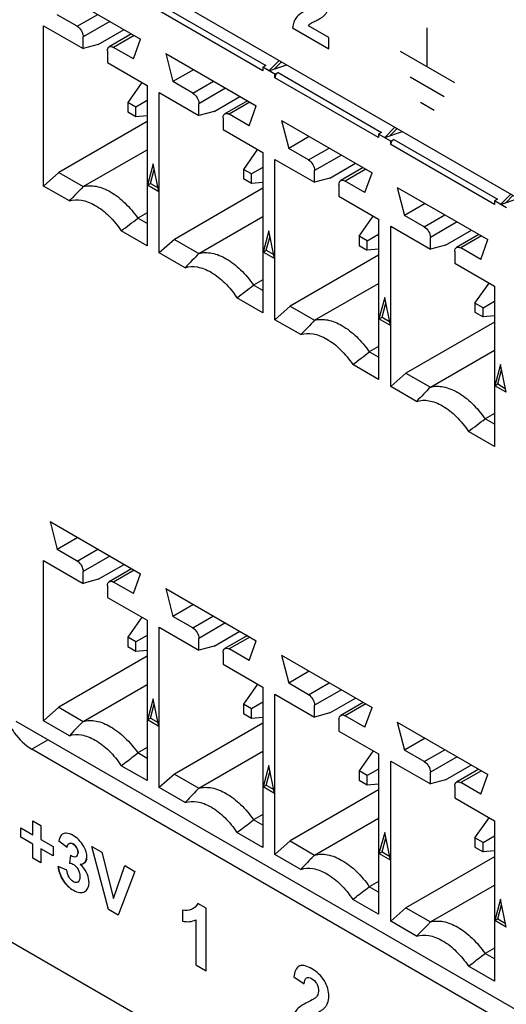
# Model space of a CAD drawing. Header units: inches. Extents: x 0 to 17, y 0 to 11.
# Tile 27 of 44: x 8.613 to 8.836, y 2.896 to 3.347. Entities that reach past the tile are written whole.
import ezdxf

# ---------------------------------------------------------------- set-up
doc = ezdxf.new("R2010")
doc.units = ezdxf.units.IN
doc.header["$LTSCALE"] = 0.935
doc.header["$MEASUREMENT"] = 0
doc.layers.get('0').update_dxf_attribs({"linetype": 'CONTINUOUS'})
doc.layers.add('03___PRT_ALL_CURVES', color=7, linetype='CONTINUOUS')

msp = doc.modelspace()

# ---------------------------------------------------------------- linework, layer by layer
at = {"color": 7, "linetype": 'Continuous'}
for p, q in [((8.61843, 3.39419), (9.26012, 3.02371)), ((8.62678, 3.36247), (8.66826, 3.33852)), ((8.72428, 3.32401), (8.67682, 3.35142)), ((8.67821, 3.35383), (8.72568, 3.32642)), ((8.63917, 3.34439), (8.63005, 3.34965)), ((8.63917, 3.34439), (8.64863, 3.34985)), ((8.6542, 3.34664), (8.64195, 3.33956)), ((8.62379, 3.27123), (8.62379, 3.34465)), ((8.62379, 3.34465), (8.64195, 3.33416)), ((8.64891, 3.33603), (8.66074, 3.34286)), ((8.64195, 3.33416), (8.64195, 3.33956)), ((8.66418, 3.34087), (8.6539, 3.33494)), ((8.66534, 3.34021), (8.65587, 3.33474)), ((8.66499, 3.32948), (8.66826, 3.33852)), ((8.64891, 3.33603), (8.64195, 3.33416)), ((8.65309, 3.33313), (8.65309, 3.32773)), ((8.66499, 3.32948), (8.65587, 3.33474)), ((8.67981, 3.33185), (8.68308, 3.31903)), ((8.67981, 3.33185), (8.72129, 3.3079)), ((8.73179, 3.32874), (8.72707, 3.32401)), ((8.65309, 3.32773), (8.67125, 3.31725)), ((8.69255, 3.3245), (8.68308, 3.31903)), ((8.72568, 3.32642), (8.72428, 3.32562)), ((8.72428, 3.32562), (8.72428, 3.32401)), ((8.72985, 3.32241), (8.72428, 3.32562)), ((8.72707, 3.32401), (8.73525, 3.32674)), ((8.72948, 3.32482), (8.73281, 3.32815)), ((8.72985, 3.32241), (8.73124, 3.32321)), ((8.72985, 3.3208), (8.72985, 3.32241)), ((8.77732, 3.2934), (8.72985, 3.3208)), ((8.73124, 3.32321), (8.77871, 3.29581)), ((8.66883, 3.31864), (8.66238, 3.30948)), ((8.67125, 3.31725), (8.67125, 3.24383)), ((8.6922, 3.31377), (8.68308, 3.31903)), ((8.6922, 3.31377), (8.70167, 3.31923)), ((8.70723, 3.31602), (8.69498, 3.30894)), ((8.67682, 3.24061), (8.67682, 3.31403)), ((8.67682, 3.31403), (8.69498, 3.30354)), ((8.70194, 3.30541), (8.71378, 3.31224)), ((8.66238, 3.30948), (8.66238, 3.30523)), ((8.66606, 3.30735), (8.66238, 3.30948)), ((8.67125, 3.31035), (8.66606, 3.30735)), ((8.66606, 3.30311), (8.66606, 3.30735)), ((8.69498, 3.30354), (8.69498, 3.30894)), ((8.71722, 3.31025), (8.70694, 3.30432)), ((8.71837, 3.30959), (8.7089, 3.30412)), ((8.71802, 3.29886), (8.72129, 3.3079)), ((8.66238, 3.30523), (8.66606, 3.30311)), ((8.66606, 3.30311), (8.67125, 3.30357)), ((8.70194, 3.30541), (8.69498, 3.30354)), ((8.70612, 3.30252), (8.70612, 3.29712)), ((8.71802, 3.29886), (8.7089, 3.30412)), ((8.67125, 3.30079), (8.63075, 3.2774)), ((8.70612, 3.29712), (8.72428, 3.28663)), ((8.73284, 3.30123), (8.73612, 3.28841)), ((8.73284, 3.30123), (8.77432, 3.27728)), ((8.78483, 3.29812), (8.7801, 3.2934)), ((8.78251, 3.2942), (8.78584, 3.29753)), ((8.74558, 3.29388), (8.73612, 3.28841)), ((8.77871, 3.29581), (8.77732, 3.295)), ((8.77732, 3.295), (8.77732, 3.2934)), ((8.78289, 3.29179), (8.77732, 3.295)), ((8.7801, 3.2934), (8.78828, 3.29612)), ((8.78289, 3.29179), (8.78428, 3.29259)), ((8.78428, 3.29259), (8.83174, 3.26519)), ((8.64195, 3.27093), (8.67125, 3.28785)), ((8.72186, 3.28803), (8.71542, 3.27886)), ((8.74523, 3.28315), (8.73612, 3.28841)), ((8.74523, 3.28315), (8.7547, 3.28861)), ((8.78289, 3.29018), (8.78289, 3.29179)), ((8.83035, 3.26278), (8.78289, 3.29018)), ((8.72428, 3.28663), (8.72428, 3.21321)), ((8.72985, 3.20999), (8.72985, 3.28341)), ((8.72985, 3.28341), (8.74802, 3.27293)), ((8.76027, 3.2854), (8.74802, 3.27833)), ((8.67404, 3.28134), (8.67142, 3.2716)), ((8.67282, 3.2724), (8.67454, 3.27885)), ((8.67665, 3.26858), (8.67404, 3.28134)), ((8.71542, 3.27886), (8.71542, 3.27461)), ((8.71909, 3.27674), (8.71542, 3.27886)), ((8.72428, 3.27973), (8.71909, 3.27674)), ((8.75498, 3.27479), (8.76681, 3.28162)), ((8.77025, 3.27964), (8.75997, 3.2737)), ((8.7714, 3.27897), (8.76194, 3.2735)), ((8.63075, 3.2774), (8.62379, 3.27123)), ((8.63075, 3.2774), (8.64195, 3.27093)), ((8.71542, 3.27461), (8.71909, 3.27249)), ((8.71909, 3.27249), (8.71909, 3.27674)), ((8.74802, 3.27293), (8.74802, 3.27833)), ((8.75498, 3.27479), (8.74802, 3.27293)), ((8.77105, 3.26824), (8.77432, 3.27728)), ((8.63563, 3.26439), (8.62379, 3.27123)), ((8.67142, 3.2716), (8.67282, 3.2724)), ((8.67665, 3.26858), (8.67142, 3.2716)), ((8.67282, 3.2724), (8.67627, 3.2704)), ((8.72428, 3.27017), (8.68378, 3.24678)), ((8.71909, 3.27249), (8.72428, 3.27295)), ((8.75915, 3.2719), (8.75915, 3.2665)), ((8.77105, 3.26824), (8.76194, 3.2735)), ((8.78588, 3.27061), (8.78915, 3.25779)), ((8.78588, 3.27061), (8.82736, 3.24666)), ((8.75915, 3.2665), (8.77732, 3.25601)), ((8.83786, 3.2675), (8.83313, 3.26278)), ((8.83313, 3.26278), (8.84132, 3.2655)), ((8.83555, 3.26358), (8.83888, 3.26691)), ((8.79861, 3.26326), (8.78915, 3.25779)), ((8.83174, 3.26519), (8.83035, 3.26438)), ((8.83035, 3.26438), (8.83035, 3.26278)), ((8.83592, 3.26117), (8.83035, 3.26438)), ((8.67125, 3.25892), (8.66701, 3.25647)), ((8.67125, 3.25402), (8.66701, 3.25647)), ((8.69498, 3.24031), (8.72428, 3.25723)), ((8.76845, 3.24824), (8.77489, 3.25741)), ((8.79827, 3.25253), (8.78915, 3.25779)), ((8.79827, 3.25253), (8.80773, 3.25799)), ((8.77732, 3.25601), (8.77732, 3.18259)), ((8.78289, 3.17937), (8.78289, 3.25279)), ((8.78289, 3.25279), (8.80105, 3.24231)), ((8.8133, 3.25478), (8.80105, 3.24771)), ((8.67125, 3.24383), (8.65941, 3.25066)), ((8.72707, 3.25072), (8.72446, 3.24098)), ((8.72585, 3.24178), (8.72758, 3.24823)), ((8.72968, 3.23796), (8.72707, 3.25072)), ((8.76845, 3.24824), (8.76845, 3.24399)), ((8.77213, 3.24612), (8.76845, 3.24824)), ((8.77213, 3.24612), (8.77732, 3.24911)), ((8.80105, 3.24231), (8.80105, 3.24771)), ((8.80801, 3.24417), (8.81984, 3.251)), ((8.82328, 3.24902), (8.813, 3.24308)), ((8.82443, 3.24835), (8.81497, 3.24289)), ((8.68378, 3.24678), (8.67682, 3.24061)), ((8.68378, 3.24678), (8.69498, 3.24031)), ((8.76845, 3.24399), (8.77213, 3.24187)), ((8.77213, 3.24187), (8.77213, 3.24612)), ((8.80801, 3.24417), (8.80105, 3.24231)), ((8.82409, 3.23762), (8.81497, 3.24289)), ((8.82409, 3.23762), (8.82736, 3.24666)), ((8.68866, 3.23377), (8.67682, 3.24061)), ((8.72446, 3.24098), (8.72585, 3.24178)), ((8.72968, 3.23796), (8.72446, 3.24098)), ((8.72585, 3.24178), (8.72931, 3.23979)), ((8.77732, 3.23955), (8.73681, 3.21616)), ((8.77732, 3.24234), (8.77213, 3.24187)), ((8.81219, 3.24128), (8.81219, 3.23588)), ((8.81219, 3.23588), (8.83035, 3.22539)), ((8.72428, 3.2283), (8.72004, 3.22585)), ((8.72428, 3.2234), (8.72004, 3.22585)), ((8.74802, 3.2097), (8.77732, 3.22661)), ((8.82148, 3.21762), (8.82793, 3.22679)), ((8.83035, 3.22539), (8.83035, 3.15197)), ((8.72428, 3.21321), (8.71244, 3.22005)), ((8.73681, 3.21616), (8.72985, 3.20999)), ((8.73681, 3.21616), (8.74802, 3.2097)), ((8.7801, 3.2201), (8.77749, 3.21036)), ((8.77888, 3.21116), (8.78061, 3.21761)), ((8.78271, 3.20734), (8.7801, 3.2201)), ((8.82148, 3.21762), (8.82148, 3.21338)), ((8.82516, 3.2155), (8.82148, 3.21762)), ((8.82516, 3.2155), (8.83035, 3.2185)), ((8.82148, 3.21338), (8.82516, 3.21125)), ((8.82516, 3.21125), (8.82516, 3.2155)), ((8.83035, 3.21172), (8.82516, 3.21125)), ((8.7417, 3.20316), (8.72985, 3.20999)), ((8.77749, 3.21036), (8.77888, 3.21116)), ((8.78271, 3.20734), (8.77749, 3.21036)), ((8.77888, 3.21116), (8.78234, 3.20917)), ((8.83035, 3.20893), (8.78984, 3.18555)), ((8.77732, 3.19768), (8.77307, 3.19523)), ((8.77732, 3.19278), (8.77307, 3.19523)), ((8.80105, 3.17908), (8.83035, 3.19599)), ((8.77732, 3.18259), (8.76547, 3.18943)), ((8.83313, 3.18948), (8.83052, 3.17974)), ((8.83575, 3.17673), (8.83313, 3.18948)), ((8.78984, 3.18555), (8.78289, 3.17937)), ((8.78984, 3.18555), (8.80105, 3.17908)), ((8.83192, 3.18054), (8.83364, 3.18699)), ((8.83052, 3.17974), (8.83192, 3.18054)), ((8.83575, 3.17673), (8.83052, 3.17974)), ((8.83192, 3.18054), (8.83537, 3.17855)), ((8.79473, 3.17254), (8.78289, 3.17937)), ((8.83035, 3.16706), (8.82611, 3.16461)), ((8.83035, 3.16216), (8.82611, 3.16461)), ((8.83035, 3.15197), (8.81851, 3.15881)), ((8.62678, 3.11752), (8.63005, 3.1047)), ((8.62678, 3.11752), (8.66826, 3.09357)), ((8.63952, 3.11016), (8.63005, 3.1047)), ((8.63917, 3.09943), (8.63005, 3.1047)), ((8.63917, 3.09943), (8.64863, 3.1049)), ((8.62379, 3.02628), (8.62379, 3.0997)), ((8.62379, 3.0997), (8.64195, 3.08921)), ((8.6542, 3.10169), (8.64195, 3.09461)), ((8.64195, 3.08921), (8.64195, 3.09461)), ((8.64891, 3.09108), (8.66074, 3.09791)), ((8.66418, 3.09592), (8.6539, 3.08999)), ((8.66534, 3.09526), (8.65587, 3.08979)), ((8.64891, 3.09108), (8.64195, 3.08921)), ((8.66499, 3.08453), (8.65587, 3.08979)), ((8.66499, 3.08453), (8.66826, 3.09357)), ((8.65309, 3.08818), (8.65309, 3.08278)), ((8.67981, 3.0869), (8.68308, 3.07408)), ((8.67981, 3.0869), (8.72129, 3.06295)), ((8.65309, 3.08278), (8.67125, 3.0723)), ((8.69255, 3.07955), (8.68308, 3.07408)), ((8.66883, 3.07369), (8.66238, 3.06453)), ((8.67125, 3.0723), (8.67125, 2.99888)), ((8.6922, 3.06882), (8.68308, 3.07408)), ((8.6922, 3.06882), (8.70167, 3.07428)), ((8.67682, 2.99566), (8.67682, 3.06908)), ((8.67682, 3.06908), (8.69498, 3.05859)), ((8.70723, 3.07107), (8.69498, 3.06399)), ((8.70194, 3.06046), (8.71378, 3.06729)), ((8.66238, 3.06453), (8.66238, 3.06028)), ((8.66606, 3.0624), (8.66238, 3.06453)), ((8.67125, 3.0654), (8.66606, 3.0624)), ((8.66606, 3.05816), (8.66606, 3.0624)), ((8.69498, 3.05859), (8.69498, 3.06399)), ((8.71722, 3.0653), (8.70694, 3.05937)), ((8.71837, 3.06464), (8.7089, 3.05917)), ((8.71802, 3.05391), (8.72129, 3.06295)), ((8.66238, 3.06028), (8.66606, 3.05816)), ((8.66606, 3.05816), (8.67125, 3.05862)), ((8.70194, 3.06046), (8.69498, 3.05859)), ((8.71802, 3.05391), (8.7089, 3.05917)), ((8.67125, 3.05584), (8.63075, 3.03245)), ((8.70612, 3.05757), (8.70612, 3.05216)), ((8.73284, 3.05628), (8.73612, 3.04346)), ((8.73284, 3.05628), (8.77432, 3.03233)), ((8.70612, 3.05216), (8.72428, 3.04168)), ((8.74558, 3.04893), (8.73612, 3.04346)), ((8.64195, 3.02598), (8.67125, 3.0429)), ((8.72186, 3.04308), (8.71542, 3.03391)), ((8.72428, 3.04168), (8.72428, 2.96826)), ((8.74523, 3.0382), (8.73612, 3.04346)), ((8.74523, 3.0382), (8.7547, 3.04366)), ((8.76027, 3.04045), (8.74802, 3.03338)), ((8.67404, 3.03639), (8.67142, 3.02665)), ((8.67665, 3.02363), (8.67404, 3.03639)), ((8.72985, 2.96504), (8.72985, 3.03846)), ((8.72985, 3.03846), (8.74802, 3.02798)), ((8.75498, 3.02984), (8.76681, 3.03667)), ((8.63075, 3.03245), (8.62379, 3.02628)), ((8.63075, 3.03245), (8.64195, 3.02598)), ((8.67282, 3.02745), (8.67454, 3.0339)), ((8.71542, 3.03391), (8.71542, 3.02966)), ((8.71909, 3.03179), (8.71542, 3.03391)), ((8.72428, 3.03478), (8.71909, 3.03179)), ((8.71909, 3.02754), (8.71909, 3.03179)), ((8.74802, 3.02798), (8.74802, 3.03338)), ((8.77025, 3.03469), (8.75997, 3.02875)), ((8.7714, 3.03402), (8.76194, 3.02855)), ((8.77105, 3.02329), (8.77432, 3.03233)), ((8.63563, 3.01944), (8.62379, 3.02628)), ((8.67142, 3.02665), (8.67282, 3.02745)), ((8.67665, 3.02363), (8.67142, 3.02665)), ((8.67282, 3.02745), (8.67627, 3.02545)), ((8.71542, 3.02966), (8.71909, 3.02754)), ((8.71909, 3.02754), (8.72428, 3.028)), ((8.75498, 3.02984), (8.74802, 3.02798)), ((8.75915, 3.02695), (8.75915, 3.02155)), ((8.77105, 3.02329), (8.76194, 3.02855)), ((9.26707, 2.64739), (8.61133, 3.02598)), ((8.64059, 3.02458), (8.63773, 3.02162)), ((8.64195, 3.02598), (8.64059, 3.02458)), ((8.72428, 3.02522), (8.68378, 3.00183)), ((8.78588, 3.02566), (8.78915, 3.01284)), ((8.78588, 3.02566), (8.82736, 3.00171)), ((8.6259, 3.01757), (8.61843, 3.01326)), ((8.63773, 3.02162), (8.63563, 3.01944)), ((8.75915, 3.02155), (8.77732, 3.01106)), ((8.79861, 3.01831), (8.78915, 3.01284)), ((9.26012, 2.64279), (8.61843, 3.01326)), ((8.67125, 3.01397), (8.66701, 3.01152)), ((8.79827, 3.00758), (8.78915, 3.01284)), ((8.79827, 3.00758), (8.80773, 3.01304)), ((8.66537, 3.01027), (8.66701, 3.01152)), ((8.67125, 3.00907), (8.66701, 3.01152)), ((8.69498, 2.99536), (8.72428, 3.01228)), ((8.77489, 3.01246), (8.76845, 3.00329)), ((8.77732, 3.01106), (8.77732, 2.93764)), ((8.8133, 3.00983), (8.80105, 3.00276)), ((8.67125, 2.99888), (8.65941, 3.00571)), ((8.72707, 3.00577), (8.72446, 2.99603)), ((8.72968, 2.99301), (8.72707, 3.00577)), ((8.77732, 3.00416), (8.77213, 3.00117)), ((8.78289, 2.93442), (8.78289, 3.00784)), ((8.78289, 3.00784), (8.80105, 2.99736)), ((8.80801, 2.99922), (8.81984, 3.00605)), ((8.82328, 3.00407), (8.813, 2.99813)), ((8.68378, 3.00183), (8.67682, 2.99566)), ((8.68378, 3.00183), (8.69498, 2.99536)), ((8.72585, 2.99683), (8.72758, 3.00328)), ((8.76845, 3.00329), (8.76845, 2.99904)), ((8.77213, 3.00117), (8.76845, 3.00329)), ((8.77213, 2.99692), (8.77213, 3.00117)), ((8.80105, 2.99736), (8.80105, 3.00276)), ((8.80801, 2.99922), (8.80105, 2.99736)), ((8.82443, 3.0034), (8.81497, 2.99794)), ((8.82409, 2.99267), (8.82736, 3.00171)), ((8.68866, 2.98882), (8.67682, 2.99566)), ((8.69498, 2.99536), (8.69362, 2.99396)), ((8.72446, 2.99603), (8.72585, 2.99683)), ((8.72968, 2.99301), (8.72446, 2.99603)), ((8.72585, 2.99683), (8.72931, 2.99484)), ((8.76845, 2.99904), (8.77213, 2.99692)), ((8.77213, 2.99692), (8.77732, 2.99739)), ((8.81219, 2.99633), (8.81219, 2.99093)), ((8.82409, 2.99267), (8.81497, 2.99794)), ((8.77732, 2.9946), (8.73681, 2.97121)), ((8.81219, 2.99093), (8.83035, 2.98044)), ((8.72428, 2.98335), (8.72004, 2.9809)), ((8.74802, 2.96475), (8.77732, 2.98166)), ((8.82148, 2.97267), (8.82793, 2.98184)), ((8.71841, 2.97965), (8.72004, 2.9809)), ((8.72428, 2.97845), (8.72004, 2.9809)), ((8.83035, 2.98044), (8.83035, 2.90702)), ((8.72428, 2.96826), (8.71244, 2.9751)), ((8.7801, 2.97515), (8.77749, 2.96541)), ((8.77888, 2.96621), (8.78061, 2.97266)), ((8.78271, 2.96239), (8.7801, 2.97515)), ((8.82148, 2.97267), (8.82148, 2.96843)), ((8.82516, 2.97055), (8.82148, 2.97267)), ((8.82516, 2.97055), (8.83035, 2.97355)), ((8.73681, 2.97121), (8.72985, 2.96504)), ((8.73681, 2.97121), (8.74802, 2.96475)), ((8.82148, 2.96843), (8.82516, 2.9663)), ((8.82516, 2.9663), (8.82516, 2.97055)), ((8.7417, 2.95821), (8.72985, 2.96504)), ((8.74802, 2.96475), (8.74665, 2.96334)), ((8.77749, 2.96541), (8.77888, 2.96621)), ((8.78271, 2.96239), (8.77749, 2.96541)), ((8.77888, 2.96621), (8.78234, 2.96422)), ((8.83035, 2.96398), (8.78984, 2.9406)), ((8.83035, 2.96677), (8.82516, 2.9663)), ((8.77144, 2.94903), (8.77307, 2.95028)), ((8.77732, 2.95273), (8.77307, 2.95028)), ((8.77732, 2.94783), (8.77307, 2.95028)), ((8.80105, 2.93413), (8.83035, 2.95104)), ((8.77732, 2.93764), (8.76547, 2.94448)), ((8.78984, 2.9406), (8.78289, 2.93442)), ((8.78984, 2.9406), (8.80105, 2.93413)), ((8.83313, 2.94453), (8.83052, 2.93479)), ((8.83192, 2.93559), (8.83364, 2.94204)), ((8.83575, 2.93178), (8.83313, 2.94453)), ((8.79473, 2.92759), (8.78289, 2.93442)), ((8.80105, 2.93413), (8.79969, 2.93272)), ((8.83052, 2.93479), (8.83192, 2.93559)), ((8.83575, 2.93178), (8.83052, 2.93479)), ((8.83192, 2.93559), (8.83537, 2.9336)), ((8.82447, 2.91841), (8.82611, 2.91966)), ((8.83035, 2.92211), (8.82611, 2.91966)), ((8.83035, 2.91721), (8.82611, 2.91966)), ((8.83035, 2.90702), (8.81851, 2.91386))]:
    msp.add_line(p, q, dxfattribs=at)
for centre, radius, start, end in [((10.231, 1.7285), 2.21454, 135.85299, 136.08832), ((7.10221, 5.29721), 2.57162, 307.26715, 307.48015), ((10.28404, 1.69788), 2.21454, 135.85299, 136.08832), ((7.15524, 5.26659), 2.57162, 307.26715, 307.48015), ((10.33707, 1.66727), 2.21454, 135.85299, 136.08832), ((7.20828, 5.23597), 2.57162, 307.26715, 307.48015), ((10.3901, 1.63665), 2.21454, 135.85299, 136.08832), ((7.26131, 5.20536), 2.57162, 307.26715, 307.48015), ((7.13504, 5.00923), 2.5175, 307.26547, 307.43628), ((10.24929, 1.48649), 2.16623, 135.90142, 136.09023), ((7.18807, 4.97862), 2.5175, 307.26547, 307.43628), ((10.30232, 1.45587), 2.16623, 135.90142, 136.09023), ((7.24111, 4.948), 2.5175, 307.26547, 307.43628), ((10.35535, 1.42525), 2.16623, 135.90142, 136.09023), ((7.29414, 4.91738), 2.5175, 307.26547, 307.43628)]:
    msp.add_arc(centre, radius, start, end, dxfattribs=at)
for points, knots in [([(8.63917, 3.34439), (8.63999, 3.34391), (8.6413, 3.3424), (8.64195, 3.34052), (8.64195, 3.33956)], [0, 0, 0, 0, 0.499999, 1, 1, 1, 1]), ([(8.65309, 3.33313), (8.65309, 3.33351), (8.65318, 3.33421), (8.65364, 3.33478), (8.6539, 3.33494)], [0, 0, 0, 0, 0.550791, 1, 1, 1, 1]), ([(8.6539, 3.33494), (8.65417, 3.33509), (8.65489, 3.3352), (8.65554, 3.33493), (8.65587, 3.33474)], [0, 0, 0, 0, 0.44921, 1, 1, 1, 1]), ([(8.73124, 3.32321), (8.73083, 3.32297), (8.73018, 3.32222), (8.72985, 3.32128), (8.72985, 3.3208)], [0, 0, 0, 0, 0.499999, 1, 1, 1, 1]), ([(8.6922, 3.31377), (8.69303, 3.31329), (8.69433, 3.31178), (8.69498, 3.3099), (8.69498, 3.30894)], [0, 0, 0, 0, 0.499999, 1, 1, 1, 1]), ([(8.70612, 3.30252), (8.70612, 3.30289), (8.70621, 3.30359), (8.70667, 3.30416), (8.70694, 3.30432)], [0, 0, 0, 0, 0.550791, 1, 1, 1, 1]), ([(8.70694, 3.30432), (8.7072, 3.30447), (8.70793, 3.30458), (8.70858, 3.30431), (8.7089, 3.30412)], [0, 0, 0, 0, 0.44921, 1, 1, 1, 1]), ([(8.78428, 3.29259), (8.78386, 3.29235), (8.78321, 3.2916), (8.78289, 3.29066), (8.78289, 3.29018)], [0, 0, 0, 0, 0.499999, 1, 1, 1, 1]), ([(8.74523, 3.28315), (8.74606, 3.28267), (8.74737, 3.28116), (8.74802, 3.27928), (8.74802, 3.27833)], [0, 0, 0, 0, 0.499999, 1, 1, 1, 1]), ([(8.64195, 3.27093), (8.64385, 3.27148), (8.64838, 3.27145), (8.65501, 3.2686), (8.6615, 3.26349), (8.66526, 3.25898), (8.66701, 3.25647)], [0, 0, 0, 0, 0.194345, 0.426685, 0.699165, 1, 1, 1, 1]), ([(8.75915, 3.2719), (8.75915, 3.27227), (8.75924, 3.27297), (8.7597, 3.27355), (8.75997, 3.2737)], [0, 0, 0, 0, 0.550791, 1, 1, 1, 1]), ([(8.75997, 3.2737), (8.76023, 3.27385), (8.76096, 3.27396), (8.76161, 3.27369), (8.76194, 3.2735)], [0, 0, 0, 0, 0.44921, 1, 1, 1, 1]), ([(8.63563, 3.26439), (8.63739, 3.26501), (8.64049, 3.26509), (8.64446, 3.26393), (8.64889, 3.26177), (8.65424, 3.25748), (8.65778, 3.25311), (8.65941, 3.25066)], [0, 0, 0, 0, 0.192171, 0.302747, 0.424367, 0.697743, 1, 1, 1, 1]), ([(8.79827, 3.25253), (8.79909, 3.25205), (8.8004, 3.25055), (8.80105, 3.24866), (8.80105, 3.24771)], [0, 0, 0, 0, 0.499999, 1, 1, 1, 1]), ([(8.81219, 3.24128), (8.81219, 3.24166), (8.81228, 3.24235), (8.81274, 3.24293), (8.813, 3.24308)], [0, 0, 0, 0, 0.550791, 1, 1, 1, 1]), ([(8.813, 3.24308), (8.81327, 3.24323), (8.81399, 3.24334), (8.81464, 3.24307), (8.81497, 3.24289)], [0, 0, 0, 0, 0.44921, 1, 1, 1, 1]), ([(8.69498, 3.24031), (8.69688, 3.24086), (8.70141, 3.24083), (8.70805, 3.23798), (8.71454, 3.23287), (8.7183, 3.22836), (8.72004, 3.22585)], [0, 0, 0, 0, 0.194345, 0.426685, 0.699165, 1, 1, 1, 1]), ([(8.68866, 3.23377), (8.69043, 3.23439), (8.69353, 3.23447), (8.69749, 3.23332), (8.70192, 3.23115), (8.70727, 3.22687), (8.71081, 3.22249), (8.71244, 3.22005)], [0, 0, 0, 0, 0.192171, 0.302747, 0.424367, 0.697743, 1, 1, 1, 1]), ([(8.74802, 3.2097), (8.74992, 3.21024), (8.75445, 3.21021), (8.76108, 3.20736), (8.76757, 3.20225), (8.77133, 3.19774), (8.77307, 3.19523)], [0, 0, 0, 0, 0.194345, 0.426685, 0.699165, 1, 1, 1, 1]), ([(8.7417, 3.20316), (8.74346, 3.20377), (8.74656, 3.20385), (8.75052, 3.2027), (8.75496, 3.20053), (8.7603, 3.19625), (8.76385, 3.19187), (8.76547, 3.18943)], [0, 0, 0, 0, 0.192171, 0.302747, 0.424367, 0.697743, 1, 1, 1, 1]), ([(8.80105, 3.17908), (8.80295, 3.17963), (8.80748, 3.17959), (8.81411, 3.17675), (8.8206, 3.17163), (8.82436, 3.16713), (8.82611, 3.16461)], [0, 0, 0, 0, 0.194345, 0.426685, 0.699165, 1, 1, 1, 1]), ([(8.79473, 3.17254), (8.79649, 3.17315), (8.79959, 3.17324), (8.80356, 3.17208), (8.80799, 3.16991), (8.81333, 3.16563), (8.81688, 3.16125), (8.81851, 3.15881)], [0, 0, 0, 0, 0.192171, 0.302747, 0.424367, 0.697743, 1, 1, 1, 1]), ([(8.63917, 3.09943), (8.63999, 3.09896), (8.6413, 3.09745), (8.64195, 3.09557), (8.64195, 3.09461)], [0, 0, 0, 0, 0.499999, 1, 1, 1, 1]), ([(8.65309, 3.08818), (8.65309, 3.08856), (8.65318, 3.08926), (8.65364, 3.08983), (8.6539, 3.08999)], [0, 0, 0, 0, 0.550791, 1, 1, 1, 1]), ([(8.6539, 3.08999), (8.65417, 3.09014), (8.65489, 3.09025), (8.65554, 3.08998), (8.65587, 3.08979)], [0, 0, 0, 0, 0.44921, 1, 1, 1, 1]), ([(8.6922, 3.06882), (8.69303, 3.06834), (8.69433, 3.06683), (8.69498, 3.06495), (8.69498, 3.06399)], [0, 0, 0, 0, 0.499999, 1, 1, 1, 1]), ([(8.70612, 3.05757), (8.70612, 3.05794), (8.70621, 3.05864), (8.70667, 3.05921), (8.70694, 3.05937)], [0, 0, 0, 0, 0.550791, 1, 1, 1, 1]), ([(8.70694, 3.05937), (8.7072, 3.05952), (8.70793, 3.05963), (8.70858, 3.05936), (8.7089, 3.05917)], [0, 0, 0, 0, 0.44921, 1, 1, 1, 1]), ([(8.74523, 3.0382), (8.74606, 3.03772), (8.74737, 3.03621), (8.74802, 3.03433), (8.74802, 3.03338)], [0, 0, 0, 0, 0.499999, 1, 1, 1, 1]), ([(8.64195, 3.02598), (8.64385, 3.02653), (8.64838, 3.0265), (8.65501, 3.02365), (8.6615, 3.01854), (8.66526, 3.01403), (8.66701, 3.01152)], [0, 0, 0, 0, 0.194345, 0.426685, 0.699165, 1, 1, 1, 1]), ([(8.75915, 3.02695), (8.75915, 3.02732), (8.75924, 3.02802), (8.7597, 3.0286), (8.75997, 3.02875)], [0, 0, 0, 0, 0.550791, 1, 1, 1, 1]), ([(8.75997, 3.02875), (8.76023, 3.0289), (8.76096, 3.02901), (8.76161, 3.02874), (8.76194, 3.02855)], [0, 0, 0, 0, 0.44921, 1, 1, 1, 1]), ([(8.60827, 3.02422), (8.60891, 3.02305), (8.61159, 3.01882), (8.61525, 3.0151), (8.61843, 3.01326)], [0, 0, 0, 0, 0.266963, 1, 1, 1, 1]), ([(8.63563, 3.01944), (8.63739, 3.02006), (8.64049, 3.02014), (8.64446, 3.01898), (8.64889, 3.01682), (8.65424, 3.01253), (8.65778, 3.00816), (8.65941, 3.00571)], [0, 0, 0, 0, 0.192171, 0.302747, 0.424367, 0.697743, 1, 1, 1, 1]), ([(8.79827, 3.00758), (8.79909, 3.0071), (8.8004, 3.0056), (8.80105, 3.00371), (8.80105, 3.00276)], [0, 0, 0, 0, 0.499999, 1, 1, 1, 1]), ([(8.69498, 2.99536), (8.69688, 2.99591), (8.70141, 2.99588), (8.70805, 2.99303), (8.71454, 2.98792), (8.7183, 2.98341), (8.72004, 2.9809)], [0, 0, 0, 0, 0.194345, 0.426685, 0.699165, 1, 1, 1, 1]), ([(8.81219, 2.99633), (8.81219, 2.99671), (8.81228, 2.9974), (8.81274, 2.99798), (8.813, 2.99813)], [0, 0, 0, 0, 0.550791, 1, 1, 1, 1]), ([(8.813, 2.99813), (8.81327, 2.99828), (8.81399, 2.99839), (8.81464, 2.99812), (8.81497, 2.99794)], [0, 0, 0, 0, 0.44921, 1, 1, 1, 1]), ([(8.68866, 2.98882), (8.69043, 2.98944), (8.69353, 2.98952), (8.69749, 2.98837), (8.70192, 2.9862), (8.70727, 2.98192), (8.71081, 2.97754), (8.71244, 2.9751)], [0, 0, 0, 0, 0.192171, 0.302747, 0.424367, 0.697743, 1, 1, 1, 1]), ([(8.74802, 2.96475), (8.74992, 2.96529), (8.75445, 2.96526), (8.76108, 2.96241), (8.76757, 2.9573), (8.77133, 2.95279), (8.77307, 2.95028)], [0, 0, 0, 0, 0.194345, 0.426685, 0.699165, 1, 1, 1, 1]), ([(8.7417, 2.95821), (8.74346, 2.95882), (8.74656, 2.9589), (8.75052, 2.95775), (8.75496, 2.95558), (8.7603, 2.9513), (8.76385, 2.94692), (8.76547, 2.94448)], [0, 0, 0, 0, 0.192171, 0.302747, 0.424367, 0.697743, 1, 1, 1, 1]), ([(8.80105, 2.93413), (8.80295, 2.93468), (8.80748, 2.93464), (8.81411, 2.9318), (8.8206, 2.92668), (8.82436, 2.92218), (8.82611, 2.91966)], [0, 0, 0, 0, 0.194345, 0.426685, 0.699165, 1, 1, 1, 1]), ([(8.79473, 2.92759), (8.79649, 2.9282), (8.79959, 2.92829), (8.80356, 2.92713), (8.80799, 2.92496), (8.81333, 2.92068), (8.81688, 2.9163), (8.81851, 2.91386)], [0, 0, 0, 0, 0.192171, 0.302747, 0.424367, 0.697743, 1, 1, 1, 1])]:
    msp.add_open_spline(points, degree=3, knots=knots, dxfattribs=at)
at = {"layer": '03___PRT_ALL_CURVES', "color": 7, "linetype": 'Continuous'}
for p, q in [((8.73792, 3.34374), (8.75456, 3.33413)), ((8.75456, 3.33923), (8.74514, 3.34467)), ((8.79962, 3.32577), (8.79962, 3.34374)), ((8.75456, 3.33413), (8.75456, 3.33923)), ((8.78716, 3.33296), (8.81206, 3.31858)), ((8.79184, 3.32128), (8.8074, 3.31229)), ((8.79651, 3.30958), (8.80273, 3.30599)), ((8.61335, 2.97291), (8.61335, 2.9773)), ((8.61335, 2.9773), (8.61891, 2.97409)), ((8.61891, 2.97409), (8.61891, 2.98046)), ((8.61891, 2.98046), (8.62262, 2.97832)), ((8.62262, 2.97832), (8.62262, 2.97195)), ((8.61891, 2.9697), (8.61335, 2.97291)), ((8.61891, 2.96333), (8.61891, 2.9697)), ((8.62262, 2.97195), (8.62819, 2.96874)), ((8.62819, 2.96874), (8.62819, 2.96434)), ((8.6346, 2.96821), (8.63086, 2.97111)), ((8.6535, 2.93983), (8.64591, 2.96872)), ((8.64591, 2.96872), (8.65055, 2.96604)), ((8.62262, 2.96119), (8.61891, 2.96333)), ((8.62262, 2.96756), (8.62262, 2.96119)), ((8.62819, 2.96434), (8.62262, 2.96756)), ((8.63622, 2.96468), (8.63578, 2.96111)), ((8.65055, 2.96604), (8.65593, 2.9448)), ((8.63449, 2.95786), (8.63055, 2.95958)), ((8.65593, 2.9448), (8.66113, 2.95993)), ((8.66113, 2.95993), (8.66567, 2.95731)), ((8.66567, 2.95731), (8.65807, 2.93719)), ((8.69832, 2.94041), (8.69447, 2.94263)), ((8.65807, 2.93719), (8.6535, 2.93983)), ((8.68744, 2.93945), (8.68744, 2.93448)), ((8.69832, 2.9117), (8.69832, 2.94041)), ((8.59623, 2.93244), (8.8263, 2.79961)), ((8.69357, 2.93509), (8.69357, 2.91444)), ((8.69357, 2.91444), (8.69832, 2.9117)), ((8.73848, 2.909), (8.74321, 2.90572))]:
    msp.add_line(p, q, dxfattribs=at)
for points, knots in [([(8.74514, 3.34467), (8.74527, 3.34485), (8.74558, 3.3452), (8.74623, 3.34575), (8.74738, 3.34636), (8.74899, 3.34715), (8.75068, 3.348), (8.75213, 3.34897), (8.75318, 3.35012), (8.75424, 3.35189), (8.75497, 3.35544), (8.75337, 3.36098), (8.7499, 3.36525), (8.74591, 3.36813), (8.74249, 3.36925), (8.74097, 3.36856), (8.7409, 3.36852)], [0, 0, 0, 0, 0.022509, 0.047328, 0.088799, 0.161057, 0.237075, 0.289004, 0.345908, 0.395922, 0.489267, 0.643445, 0.726903, 0.822392, 0.990555, 1, 1, 1, 1]), ([(8.74979, 3.35691), (8.74975, 3.35648), (8.74957, 3.35552), (8.74881, 3.35427), (8.74713, 3.3532), (8.74462, 3.35192), (8.74183, 3.35044), (8.73958, 3.34858), (8.73839, 3.34634), (8.73802, 3.34464), (8.73792, 3.34374)], [0, 0, 0, 0, 0.054455, 0.130571, 0.225645, 0.393285, 0.612216, 0.765695, 0.883649, 1, 1, 1, 1]), ([(8.63381, 2.97478), (8.63312, 2.97472), (8.63163, 2.97411), (8.63107, 2.97223), (8.63086, 2.97111)], [0, 0, 0, 0, 0.418817, 1, 1, 1, 1]), ([(8.64064, 2.96043), (8.64222, 2.96051), (8.64462, 2.96265), (8.64229, 2.96964), (8.63803, 2.97378), (8.63506, 2.97483), (8.63395, 2.9748), (8.63381, 2.97478)], [0, 0, 0, 0, 0.298377, 0.510097, 0.795512, 0.97378, 1, 1, 1, 1]), ([(8.6346, 2.96821), (8.63469, 2.96904), (8.63518, 2.97048), (8.63723, 2.97025), (8.6392, 2.96834), (8.63965, 2.96646), (8.6396, 2.96562), (8.63959, 2.9655)], [0, 0, 0, 0, 0.280649, 0.515201, 0.736552, 0.959836, 1, 1, 1, 1]), ([(8.63622, 2.96468), (8.6371, 2.96415), (8.63892, 2.96346), (8.63987, 2.96558), (8.63921, 2.96829), (8.63798, 2.96952), (8.63738, 2.96988)], [0, 0, 0, 0, 0.313905, 0.57631, 0.795128, 1, 1, 1, 1]), ([(8.63055, 2.95958), (8.63073, 2.95762), (8.63234, 2.95284), (8.63767, 2.94785), (8.64305, 2.94698), (8.64477, 2.95047), (8.64463, 2.95289), (8.6446, 2.9532)], [0, 0, 0, 0, 0.228205, 0.465842, 0.721673, 0.965131, 1, 1, 1, 1]), ([(8.63552, 2.95007), (8.63449, 2.95096), (8.63202, 2.95379), (8.63073, 2.95762), (8.63055, 2.95958)], [0, 0, 0, 0, 0.388891, 1, 1, 1, 1]), ([(8.63578, 2.96111), (8.63639, 2.96096), (8.63773, 2.96061), (8.64004, 2.95814), (8.64072, 2.9547), (8.64009, 2.9523), (8.63879, 2.95212), (8.63828, 2.95224)], [0, 0, 0, 0, 0.173108, 0.374495, 0.609468, 0.85812, 1, 1, 1, 1]), ([(8.6446, 2.9532), (8.64448, 2.95434), (8.6437, 2.95709), (8.64175, 2.95951), (8.64064, 2.96043)], [0, 0, 0, 0, 0.444615, 1, 1, 1, 1]), ([(8.63828, 2.95224), (8.63803, 2.95229), (8.63703, 2.95268), (8.63515, 2.95464), (8.63459, 2.95684), (8.63449, 2.95786)], [0, 0, 0, 0, 0.142565, 0.537578, 1, 1, 1, 1]), ([(8.69447, 2.94263), (8.6939, 2.94116), (8.69171, 2.93948), (8.68891, 2.93916), (8.68744, 2.93945)], [0, 0, 0, 0, 0.516026, 1, 1, 1, 1]), ([(8.74514, 2.89), (8.74527, 2.89018), (8.74558, 2.89053), (8.74623, 2.89108), (8.74738, 2.8917), (8.74899, 2.89249), (8.75068, 2.89333), (8.75213, 2.89431), (8.75318, 2.89545), (8.75424, 2.89722), (8.75497, 2.90078), (8.75337, 2.90631), (8.7499, 2.91058), (8.74591, 2.91345), (8.74249, 2.91458), (8.74097, 2.91389), (8.7409, 2.91385)], [0, 0, 0, 0, 0.022511, 0.047332, 0.088856, 0.161169, 0.237073, 0.289032, 0.345942, 0.39596, 0.489314, 0.643506, 0.726936, 0.822423, 0.99056, 1, 1, 1, 1]), ([(8.74321, 2.90572), (8.74328, 2.90689), (8.74369, 2.90914), (8.74659, 2.90856), (8.74879, 2.90651), (8.7497, 2.90421), (8.74982, 2.903), (8.74979, 2.90235), (8.74979, 2.90225)], [0, 0, 0, 0, 0.282715, 0.510442, 0.736149, 0.845751, 0.973679, 1, 1, 1, 1]), ([(8.74979, 2.90225), (8.74975, 2.90181), (8.74957, 2.90085), (8.74881, 2.8996), (8.74712, 2.89854), (8.74462, 2.89724), (8.74183, 2.89576), (8.73957, 2.89392), (8.73839, 2.89167), (8.73802, 2.88997), (8.73792, 2.88907)], [0, 0, 0, 0, 0.054399, 0.130606, 0.225655, 0.393523, 0.612396, 0.765662, 0.883791, 1, 1, 1, 1])]:
    msp.add_open_spline(points, degree=3, knots=knots, dxfattribs=at)
for points in [[(8.64361, 2.96311), (8.64329, 2.96148), (8.64203, 2.9605), (8.64064, 2.96043)], [(8.68744, 2.93448), (8.68969, 2.93404), (8.69184, 2.93423), (8.69357, 2.93509)], [(8.7409, 2.91385), (8.73948, 2.91311), (8.7387, 2.91113), (8.73848, 2.909)]]:
    msp.add_open_spline(points, degree=3, dxfattribs=at)

doc.saveas('drawing.dxf')
